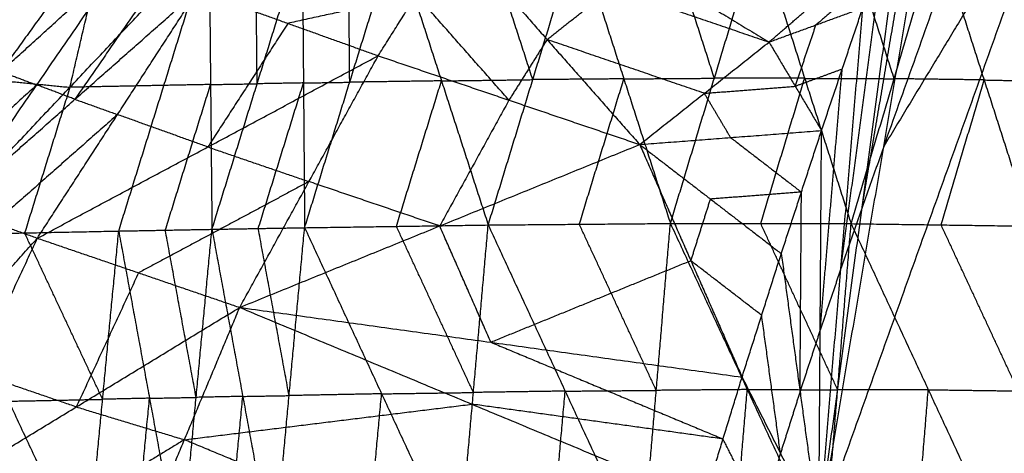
# Model space of a CAD drawing. Header units: millimetres. Extents: x -106 to 110, y -96 to 120.
# Tile 239 of 256: x -99.29 to -92.55, y 41.49 to 44.45. Entities that reach past the tile are written whole.
import ezdxf

# ---------------------------------------------------------------- set-up
doc = ezdxf.new("R2010")
doc.units = ezdxf.units.MM
doc.header["$MEASUREMENT"] = 0
doc.layers.add('Default', color=7, linetype='Continuous', true_color=0x000000)

msp = doc.modelspace()

# ---------------------------------------------------------------- linework, layer by layer
at = {"layer": 'Default'}
for points in [[(-93.8225, 40.9679, 12.0172), (-92.1704, 45.5853, 12.0172), (-90.5182, 50.2028, 12.0172)], [(-93.3783, 43.5867, 12.2207), (-92.5522, 45.8954, 12.2207), (-91.7261, 48.2041, 12.2207)], [(-93.8225, 40.9679, 12.0172), (-93.3783, 43.5867, 12.2207), (-92.934, 46.2054, 12.4242)], [(-93.5269, 43.1696, 12.2207), (-93.3048, 44.479, 12.3225), (-93.0827, 45.7884, 12.4242)], [(-92.1704, 45.5853, 12.0172), (-92.7743, 44.586, 12.1189), (-93.3783, 43.5867, 12.2207)], [(-96.0491, 45.4435, 13.568), (-95.106, 44.8719, 13.1321), (-94.163, 44.3003, 12.6963)], [(-93.8225, 40.9679, 12.0172), (-93.5269, 43.1696, 12.2207), (-93.2313, 45.3713, 12.4242)], [(-99.2121, 45.0876, 13.2269), (-99.5213, 44.674, 13.1349), (-99.8305, 44.2604, 13.043)], [(-98.9429, 43.9911, 10.191), (-98.8169, 44.5295, 10.5715), (-98.6908, 45.0678, 10.952)], [(-96.083, 43.0498, 7.8286), (-95.7783, 44.0436, 8.4606), (-95.4736, 45.0373, 9.0927)], [(-95.4736, 45.0373, 9.0927), (-95.1554, 44.0488, 8.1457), (-94.8373, 43.0602, 7.1988)], [(-94.5369, 44.0531, 7.8267), (-94.696, 44.5474, 8.3001), (-94.8551, 45.0417, 8.7736)], [(-94.8373, 43.0602, 7.1988), (-94.5369, 44.0531, 7.8267), (-94.2365, 45.046, 8.4545)], [(-94.2365, 45.046, 8.4545), (-93.9192, 44.0525, 7.5311), (-93.6019, 43.0589, 6.6077)], [(-93.3077, 44.0499, 7.2298), (-93.4664, 44.5466, 7.6914), (-93.625, 45.0434, 8.1531)], [(-93.6019, 43.0589, 6.6077), (-93.3077, 44.0499, 7.2298), (-93.0135, 45.0408, 7.8518)], [(-93.0135, 45.0408, 7.8518), (-92.6923, 44.0414, 6.9541), (-92.3712, 43.042, 6.0564)], [(-100.626, 43.504, 12.7332), (-99.8305, 44.2604, 13.043), (-99.0351, 45.0167, 13.3527)], [(-100.2371, 43.3523, 13.1047), (-99.6361, 44.1845, 13.2287), (-99.0351, 45.0167, 13.3527)], [(-99.8951, 42.9827, 9.919), (-98.9429, 43.9911, 10.191), (-97.9908, 44.9995, 10.463)], [(-98.6093, 43.0086, 9.1915), (-98.3, 44.004, 9.8273), (-97.9908, 44.9995, 10.463)], [(-97.9908, 44.9995, 10.463), (-97.9813, 44.01, 9.6506), (-97.9718, 43.0205, 8.8381)], [(-97.9718, 43.0205, 8.8381), (-97.6628, 44.0153, 9.4733), (-97.3539, 45.0102, 10.1085)], [(-97.6628, 44.0153, 9.4733), (-97.6676, 44.5101, 9.8795), (-97.6723, 45.0048, 10.2857)], [(-97.3539, 45.0102, 10.1085), (-97.3461, 44.0208, 9.3007), (-97.3382, 43.0315, 8.4929)], [(-97.3382, 43.0315, 8.4929), (-97.03, 44.0259, 9.1272), (-96.7218, 45.0203, 9.7615)], [(-97.03, 44.0259, 9.1272), (-97.0339, 44.5206, 9.5311), (-97.0378, 45.0152, 9.935)], [(-96.8351, 44.2067, 13.6341), (-96.5744, 44.6209, 13.6108), (-96.3138, 45.0351, 13.5876)], [(-96.8351, 44.2067, 13.6341), (-96.5744, 44.6209, 13.6108), (-96.3138, 45.0351, 13.5876)], [(-96.7218, 45.0203, 9.7615), (-96.4024, 44.035, 8.795), (-96.083, 43.0498, 7.8286)], [(-96.3138, 45.0351, 13.5876), (-95.6805, 44.3175, 13.2927), (-95.0472, 43.6, 12.9977)], [(-96.3138, 45.0351, 13.5876), (-95.2384, 44.6677, 13.142), (-94.163, 44.3003, 12.6963)], [(-95.7783, 44.0436, 8.4606), (-95.938, 44.5362, 8.9439), (-96.0977, 45.0288, 9.4271)], [(-98.8135, 44.9311, 13.452), (-99.114, 44.515, 13.39), (-99.4145, 44.0989, 13.328)], [(-93.6719, 42.7513, 12.2207), (-93.5241, 43.8522, 12.3225), (-93.3764, 44.953, 12.4242)], [(-100.2371, 43.3523, 13.1047), (-99.4145, 44.0989, 13.328), (-98.5919, 44.8455, 13.5512)], [(-99.7467, 43.169, 13.4162), (-99.1693, 44.0073, 13.4837), (-98.5919, 44.8455, 13.5512)], [(-98.3307, 44.7477, 13.6131), (-98.6194, 44.3285, 13.5794), (-98.9081, 43.9094, 13.5456)], [(-99.7467, 43.169, 13.4162), (-98.9081, 43.9094, 13.5456), (-98.0695, 44.6498, 13.675)], [(-99.1653, 42.9596, 13.6376), (-98.6174, 43.8047, 13.6563), (-98.0695, 44.6498, 13.675)], [(-98.0695, 44.6498, 13.675), (-97.4523, 44.4283, 13.6545), (-96.8351, 44.2067, 13.6341)], [(-95.6805, 44.3175, 13.2927), (-95.4594, 44.4926, 13.2173), (-95.2384, 44.6677, 13.142)], [(-94.163, 44.3003, 12.6963), (-93.9561, 44.4785, 12.6257), (-93.7493, 44.6566, 12.5551)], [(-96.5744, 44.6209, 13.6108), (-97.0134, 44.5246, 13.6327), (-97.4523, 44.4283, 13.6545)], [(-95.9411, 43.9033, 13.3159), (-96.2578, 44.2621, 13.4634), (-96.5744, 44.6209, 13.6108)], [(-93.6353, 44.5956, 12.4896), (-93.7387, 44.5066, 12.525), (-93.8422, 44.4175, 12.5603)], [(-94.163, 44.3003, 12.6963), (-93.8422, 44.4175, 12.5603), (-93.5214, 44.5347, 12.4242)], [(-93.8225, 40.9679, 12.0172), (-93.6719, 42.7513, 12.2207), (-93.5214, 44.5347, 12.4242)], [(-93.804, 43.6955, 12.4242), (-93.6627, 44.1151, 12.4242), (-93.5214, 44.5347, 12.4242)], [(-93.804, 43.6955, 12.4242), (-93.6627, 44.1151, 12.4242), (-93.5214, 44.5347, 12.4242)], [(-97.4523, 44.4283, 13.6545), (-97.7263, 44.0057, 13.6452), (-98.0002, 43.5832, 13.6358)], [(-93.9835, 43.9979, 12.5603), (-93.9128, 44.2077, 12.5603), (-93.8422, 44.4175, 12.5603)], [(-95.6805, 44.3175, 13.2927), (-95.8108, 44.1104, 13.3043), (-95.9411, 43.9033, 13.3159)], [(-94.6051, 43.9501, 12.847), (-95.1428, 44.1338, 13.0698), (-95.6805, 44.3175, 13.2927)], [(-95.0472, 43.6, 12.9977), (-94.6051, 43.9501, 12.847), (-94.163, 44.3003, 12.6963)], [(-94.163, 44.3003, 12.6963), (-93.9835, 43.9979, 12.5603), (-93.804, 43.6955, 12.4242)], [(-99.1653, 42.9596, 13.6376), (-98.0002, 43.5832, 13.6358), (-96.8351, 44.2067, 13.6341)], [(-97.7818, 42.4861, 13.719), (-97.3085, 43.3464, 13.6765), (-96.8351, 44.2067, 13.6341)], [(-97.7818, 42.4861, 13.719), (-97.3085, 43.3464, 13.6765), (-96.8351, 44.2067, 13.6341)], [(-96.8351, 44.2067, 13.6341), (-95.9411, 43.9033, 13.3159), (-95.0472, 43.6, 12.9977)], [(-99.4145, 44.0989, 13.328), (-99.2919, 44.0531, 13.4058), (-99.1693, 44.0073, 13.4837)], [(-93.6627, 44.1151, 12.4242), (-93.8231, 44.0565, 12.4923), (-93.9835, 43.9979, 12.5603)], [(-93.8132, 42.3317, 12.2207), (-93.738, 43.2234, 12.3225), (-93.6627, 44.1151, 12.4242)], [(-99.6429, 44.0595, 10.6801), (-99.2929, 44.0253, 10.4355), (-98.9429, 43.9911, 10.191)], [(-97.3461, 44.0208, 9.3007), (-97.188, 44.0234, 9.2139), (-97.03, 44.0259, 9.1272)], [(-96.4024, 44.035, 8.795), (-96.7162, 44.0305, 8.9611), (-97.03, 44.0259, 9.1272)], [(-96.7106, 43.0406, 8.1607), (-96.5565, 43.5378, 8.4779), (-96.4024, 44.035, 8.795)], [(-96.4024, 44.035, 8.795), (-96.0903, 44.0393, 8.6278), (-95.7783, 44.0436, 8.4606)], [(-95.1554, 44.0488, 8.1457), (-95.4668, 44.0462, 8.3032), (-95.7783, 44.0436, 8.4606)], [(-95.4601, 43.055, 7.5137), (-95.3078, 43.5519, 7.8297), (-95.1554, 44.0488, 8.1457)], [(-95.1554, 44.0488, 8.1457), (-94.8462, 44.0509, 7.9862), (-94.5369, 44.0531, 7.8267)], [(-93.9192, 44.0525, 7.5311), (-94.2281, 44.0528, 7.6789), (-94.5369, 44.0531, 7.8267)], [(-94.2196, 43.0596, 6.9033), (-94.0694, 43.556, 7.2172), (-93.9192, 44.0525, 7.5311)], [(-93.9192, 44.0525, 7.5311), (-93.6135, 44.0512, 7.3804), (-93.3077, 44.0499, 7.2298)], [(-92.6923, 44.0414, 6.9541), (-93, 44.0456, 7.0919), (-93.3077, 44.0499, 7.2298)], [(-92.9865, 43.0505, 6.3321), (-92.8394, 43.5459, 6.6431), (-92.6923, 44.0414, 6.9541)], [(-92.6923, 44.0414, 6.9541), (-92.3887, 44.0352, 6.8125), (-92.0851, 44.029, 6.6708)], [(-99.1693, 44.0073, 13.4837), (-99.5806, 43.6339, 13.3721), (-99.9919, 43.2606, 13.2604)], [(-98.9429, 43.9911, 10.191), (-99.0976, 43.4934, 9.8731), (-99.2522, 42.9957, 9.5553)], [(-98.9081, 43.9094, 13.5456), (-99.0387, 43.9583, 13.5146), (-99.1693, 44.0073, 13.4837)], [(-98.3, 44.004, 9.8273), (-98.6215, 43.9976, 10.0091), (-98.9429, 43.9911, 10.191)], [(-97.9813, 44.01, 9.6506), (-98.1407, 44.007, 9.7389), (-98.3, 44.004, 9.8273)], [(-98.2905, 43.0146, 9.0148), (-98.1359, 43.5123, 9.3327), (-97.9813, 44.01, 9.6506)], [(-97.9813, 44.01, 9.6506), (-97.8221, 44.0127, 9.5619), (-97.6628, 44.0153, 9.4733)], [(-97.3461, 44.0208, 9.3007), (-97.5044, 44.0181, 9.387), (-97.6628, 44.0153, 9.4733)], [(-97.655, 43.026, 8.6655), (-97.5005, 43.5234, 8.9831), (-97.3461, 44.0208, 9.3007)], [(-94.6051, 43.9501, 12.847), (-94.2943, 43.974, 12.7036), (-93.9835, 43.9979, 12.5603)], [(-98.9081, 43.9094, 13.5456), (-98.7628, 43.8571, 13.6009), (-98.6174, 43.8047, 13.6563)], [(-95.9411, 43.9033, 13.3159), (-96.1778, 43.4732, 13.3371), (-96.4145, 43.043, 13.3583)], [(-94.4256, 43.6478, 12.711), (-94.5153, 43.7989, 12.779), (-94.6051, 43.9501, 12.847)], [(-98.6174, 43.8047, 13.6563), (-99.0367, 43.4345, 13.5916), (-99.456, 43.0643, 13.5269)], [(-98.0002, 43.5832, 13.6358), (-98.3088, 43.694, 13.6461), (-98.6174, 43.8047, 13.6563)], [(-95.0472, 43.6, 12.9977), (-94.4256, 43.6478, 12.711), (-93.804, 43.6955, 12.4242)], [(-94.0792, 42.854, 12.4242), (-93.9416, 43.2747, 12.4242), (-93.804, 43.6955, 12.4242)], [(-94.0792, 42.854, 12.4242), (-93.9416, 43.2747, 12.4242), (-93.804, 43.6955, 12.4242)], [(-93.8225, 40.9679, 12.0172), (-93.8132, 42.3317, 12.2207), (-93.804, 43.6955, 12.4242)], [(-94.4256, 43.6478, 12.711), (-94.1836, 43.4613, 12.5676), (-93.9416, 43.2747, 12.4242)], [(-98.0002, 43.5832, 13.6358), (-97.6543, 43.4648, 13.6562), (-97.3085, 43.3464, 13.6765)], [(-97.7818, 42.4861, 13.719), (-96.4145, 43.043, 13.3583), (-95.0472, 43.6, 12.9977)], [(-95.0472, 43.6, 12.9977), (-94.6971, 42.805, 12.711), (-94.3471, 42.01, 12.4242)], [(-95.0472, 43.6, 12.9977), (-94.5632, 43.227, 12.711), (-94.0792, 42.854, 12.4242)], [(-93.3783, 43.5867, 12.2207), (-93.4526, 43.3781, 12.2207), (-93.5269, 43.1696, 12.2207)], [(-97.3085, 43.3464, 13.6765), (-97.891, 43.0346, 13.6774), (-98.4736, 42.7229, 13.6783)], [(-96.4145, 43.043, 13.3583), (-96.8615, 43.1947, 13.5174), (-97.3085, 43.3464, 13.6765)], [(-94.6971, 42.805, 12.711), (-94.6302, 43.016, 12.711), (-94.5632, 43.227, 12.711)], [(-93.9416, 43.2747, 12.4242), (-94.2524, 43.2509, 12.5676), (-94.5632, 43.227, 12.711)], [(-93.9509, 41.9109, 12.2207), (-93.9462, 42.5928, 12.3225), (-93.9416, 43.2747, 12.4242)], [(-99.7467, 43.169, 13.4162), (-99.456, 43.0643, 13.5269), (-99.1653, 42.9596, 13.6376)], [(-93.5269, 43.1696, 12.2207), (-93.5994, 42.9605, 12.2207), (-93.6719, 42.7513, 12.2207)], [(-98.6093, 43.0086, 9.1915), (-98.2905, 43.0146, 9.0148), (-97.9718, 43.0205, 8.8381)], [(-98.1879, 40.7219, 8.0564), (-98.0798, 41.8712, 8.4473), (-97.9718, 43.0205, 8.8381)], [(-97.9718, 43.0205, 8.8381), (-97.655, 43.026, 8.6655), (-97.3382, 43.0315, 8.4929)], [(-97.9718, 43.0205, 8.8381), (-97.7611, 41.878, 8.2749), (-97.5505, 40.7356, 7.7117)], [(-97.4444, 41.8835, 8.1023), (-97.5497, 42.4548, 8.3839), (-97.655, 43.026, 8.6655)], [(-97.5505, 40.7356, 7.7117), (-97.4444, 41.8835, 8.1023), (-97.3382, 43.0315, 8.4929)], [(-97.3382, 43.0315, 8.4929), (-96.7106, 43.0406, 8.1607), (-96.083, 43.0498, 7.8286)], [(-97.3382, 43.0315, 8.4929), (-96.8118, 41.8956, 7.7714), (-96.2853, 40.7598, 7.05)], [(-96.1841, 41.9048, 7.4393), (-96.4474, 42.4727, 7.8), (-96.7106, 43.0406, 8.1607)], [(-96.0644, 42.248, 13.0716), (-96.2395, 42.6455, 13.215), (-96.4145, 43.043, 13.3583)], [(-96.2853, 40.7598, 7.05), (-96.1841, 41.9048, 7.4393), (-96.083, 43.0498, 7.8286)], [(-96.083, 43.0498, 7.8286), (-95.4601, 43.055, 7.5137), (-94.8373, 43.0602, 7.1988)], [(-96.083, 43.0498, 7.8286), (-95.5568, 41.914, 7.1277), (-95.0307, 40.7782, 6.4268)], [(-94.934, 41.9192, 6.8128), (-95.197, 42.4871, 7.1633), (-95.4601, 43.055, 7.5137)], [(-95.0307, 40.7782, 6.4268), (-94.934, 41.9192, 6.8128), (-94.8373, 43.0602, 7.1988)], [(-94.8373, 43.0602, 7.1988), (-94.3115, 41.9244, 6.522), (-93.7858, 40.7886, 5.8451)], [(-94.8373, 43.0602, 7.1988), (-94.2196, 43.0596, 6.9033), (-93.6019, 43.0589, 6.6077)], [(-93.6939, 41.9237, 6.2264), (-93.9567, 42.4917, 6.5648), (-94.2196, 43.0596, 6.9033)], [(-93.7858, 40.7886, 5.8451), (-93.6939, 41.9237, 6.2264), (-93.6019, 43.0589, 6.6077)], [(-93.6019, 43.0589, 6.6077), (-93.0741, 41.9236, 5.9571), (-92.5463, 40.7883, 5.3064)], [(-93.6019, 43.0589, 6.6077), (-92.9865, 43.0505, 6.3321), (-92.3712, 43.042, 6.0564)], [(-92.4587, 41.9152, 5.6814), (-92.7226, 42.4828, 6.0067), (-92.9865, 43.0505, 6.3321)], [(-100.638, 41.32, 13.3403), (-99.9016, 42.1398, 13.4889), (-99.1653, 42.9596, 13.6376)], [(-100.0167, 41.126, 13.6159), (-99.591, 42.0428, 13.6268), (-99.1653, 42.9596, 13.6376)], [(-99.8951, 42.9827, 9.919), (-99.2522, 42.9957, 9.5553), (-98.6093, 43.0086, 9.1915)], [(-99.8951, 42.9827, 9.919), (-99.3621, 41.8452, 9.1645), (-98.8291, 40.7076, 8.41)], [(-98.7192, 41.8581, 8.8008), (-98.9857, 42.4269, 9.178), (-99.2522, 42.9957, 9.5553)], [(-99.1653, 42.9596, 13.6376), (-98.4736, 42.7229, 13.6783), (-97.7818, 42.4861, 13.719)], [(-98.8291, 40.7076, 8.41), (-98.7192, 41.8581, 8.8008), (-98.6093, 43.0086, 9.1915)], [(-98.6093, 43.0086, 9.1915), (-98.3986, 41.8653, 8.6239), (-98.1879, 40.7219, 8.0564)], [(-98.0798, 41.8712, 8.4473), (-98.1852, 42.4429, 8.731), (-98.2905, 43.0146, 9.0148)], [(-94.3471, 42.01, 12.4242), (-94.2132, 42.432, 12.4242), (-94.0792, 42.854, 12.4242)], [(-94.3471, 42.01, 12.4242), (-94.2132, 42.432, 12.4242), (-94.0792, 42.854, 12.4242)], [(-94.0792, 42.854, 12.4242), (-93.9509, 41.9109, 12.2207), (-93.8225, 40.9679, 12.0172)], [(-94.6971, 42.805, 12.711), (-95.3808, 42.5265, 12.8913), (-96.0644, 42.248, 13.0716)], [(-94.2132, 42.432, 12.4242), (-94.4551, 42.6185, 12.5676), (-94.6971, 42.805, 12.711)], [(-93.6719, 42.7513, 12.2207), (-93.7426, 42.5415, 12.2207), (-93.8132, 42.3317, 12.2207)], [(-98.4736, 42.7229, 13.6783), (-98.6864, 42.2644, 13.6729), (-98.8992, 41.806, 13.6674)], [(-100.0167, 41.126, 13.6159), (-98.8992, 41.806, 13.6674), (-97.7818, 42.4861, 13.719)], [(-98.5378, 40.6769, 13.7652), (-98.1598, 41.5815, 13.7421), (-97.7818, 42.4861, 13.719)], [(-98.5378, 40.6769, 13.7652), (-98.1598, 41.5815, 13.7421), (-97.7818, 42.4861, 13.719)], [(-97.7818, 42.4861, 13.719), (-96.1947, 41.8249, 13.0716), (-94.6075, 41.1637, 12.4242)], [(-97.7818, 42.4861, 13.719), (-96.0644, 42.248, 13.0716), (-94.3471, 42.01, 12.4242)], [(-94.0848, 41.4889, 12.2207), (-94.149, 41.9605, 12.3225), (-94.2132, 42.432, 12.4242)], [(-93.8132, 42.3317, 12.2207), (-93.8821, 42.1213, 12.2207), (-93.9509, 41.9109, 12.2207)], [(-96.0644, 42.248, 13.0716), (-95.2709, 41.9174, 12.7479), (-94.4773, 41.5868, 12.4242)], [(-98.8992, 41.806, 13.6674), (-99.2451, 41.9244, 13.6471), (-99.591, 42.0428, 13.6268)], [(-94.6075, 41.1637, 12.4242), (-94.4773, 41.5868, 12.4242), (-94.3471, 42.01, 12.4242)], [(-94.6075, 41.1637, 12.4242), (-94.4773, 41.5868, 12.4242), (-94.3471, 42.01, 12.4242)], [(-94.3471, 42.01, 12.4242), (-94.0848, 41.4889, 12.2207), (-93.8225, 40.9679, 12.0172)], [(-97.7611, 41.878, 8.2749), (-97.9205, 41.8746, 8.3611), (-98.0798, 41.8712, 8.4473)], [(-97.8692, 40.7288, 7.884), (-97.8152, 41.3034, 8.0795), (-97.7611, 41.878, 8.2749)], [(-97.7611, 41.878, 8.2749), (-97.6028, 41.8808, 8.1886), (-97.4444, 41.8835, 8.1023)], [(-96.8118, 41.8956, 7.7714), (-97.1281, 41.8896, 7.9369), (-97.4444, 41.8835, 8.1023)], [(-96.9179, 40.7477, 7.3808), (-96.8648, 41.3217, 7.5761), (-96.8118, 41.8956, 7.7714)], [(-96.8118, 41.8956, 7.7714), (-96.4979, 41.9002, 7.6054), (-96.1841, 41.9048, 7.4393)], [(-95.5568, 41.914, 7.1277), (-95.8705, 41.9094, 7.2835), (-96.1841, 41.9048, 7.4393)], [(-95.658, 40.769, 6.7384), (-95.6074, 41.3415, 6.9331), (-95.5568, 41.914, 7.1277)], [(-95.5568, 41.914, 7.1277), (-95.2454, 41.9166, 6.9703), (-94.934, 41.9192, 6.8128)], [(-94.3115, 41.9244, 6.522), (-94.6228, 41.9218, 6.6674), (-94.934, 41.9192, 6.8128)], [(-94.4082, 40.7834, 6.136), (-94.3599, 41.3539, 6.329), (-94.3115, 41.9244, 6.522)], [(-94.3115, 41.9244, 6.522), (-94.0027, 41.9241, 6.3742), (-93.6939, 41.9237, 6.2264)], [(-93.9509, 41.9109, 12.2207), (-94.0178, 41.6999, 12.2207), (-94.0848, 41.4889, 12.2207)], [(-93.0741, 41.9236, 5.9571), (-93.384, 41.9237, 6.0917), (-93.6939, 41.9237, 6.2264)], [(-93.166, 40.7884, 5.5758), (-93.1201, 41.356, 5.7664), (-93.0741, 41.9236, 5.9571)], [(-93.0741, 41.9236, 5.9571), (-92.7664, 41.9194, 5.8193), (-92.4587, 41.9152, 5.6814)], [(-99.3621, 41.8452, 9.1645), (-99.0407, 41.8516, 8.9826), (-98.7192, 41.8581, 8.8008)], [(-98.8992, 41.806, 13.6674), (-98.5295, 41.6938, 13.7048), (-98.1598, 41.5815, 13.7421)], [(-98.3986, 41.8653, 8.6239), (-98.5589, 41.8617, 8.7124), (-98.7192, 41.8581, 8.8008)], [(-98.5085, 40.7148, 8.2332), (-98.4536, 41.29, 8.4286), (-98.3986, 41.8653, 8.6239)], [(-98.3986, 41.8653, 8.6239), (-98.2392, 41.8683, 8.5356), (-98.0798, 41.8712, 8.4473)], [(-98.1598, 41.5815, 13.7421), (-97.1772, 41.7032, 13.4069), (-96.1947, 41.8249, 13.0716)], [(-94.4773, 41.5868, 12.4242), (-95.336, 41.7058, 12.7479), (-96.1947, 41.8249, 13.0716)], [(-98.1598, 41.5815, 13.7421), (-98.7185, 41.2415, 13.7163), (-99.2772, 40.9015, 13.6906)], [(-96.5727, 40.9203, 13.0947), (-97.3662, 41.2509, 13.4184), (-98.1598, 41.5815, 13.7421)], [(-94.215, 41.0658, 12.2207), (-94.3462, 41.3263, 12.3225), (-94.4773, 41.5868, 12.4242)], [(-94.0848, 41.4889, 12.2207), (-94.1499, 41.2774, 12.2207), (-94.215, 41.0658, 12.2207)]]:
    msp.add_open_spline(points, degree=2, dxfattribs=at)

doc.saveas('drawing.dxf')
